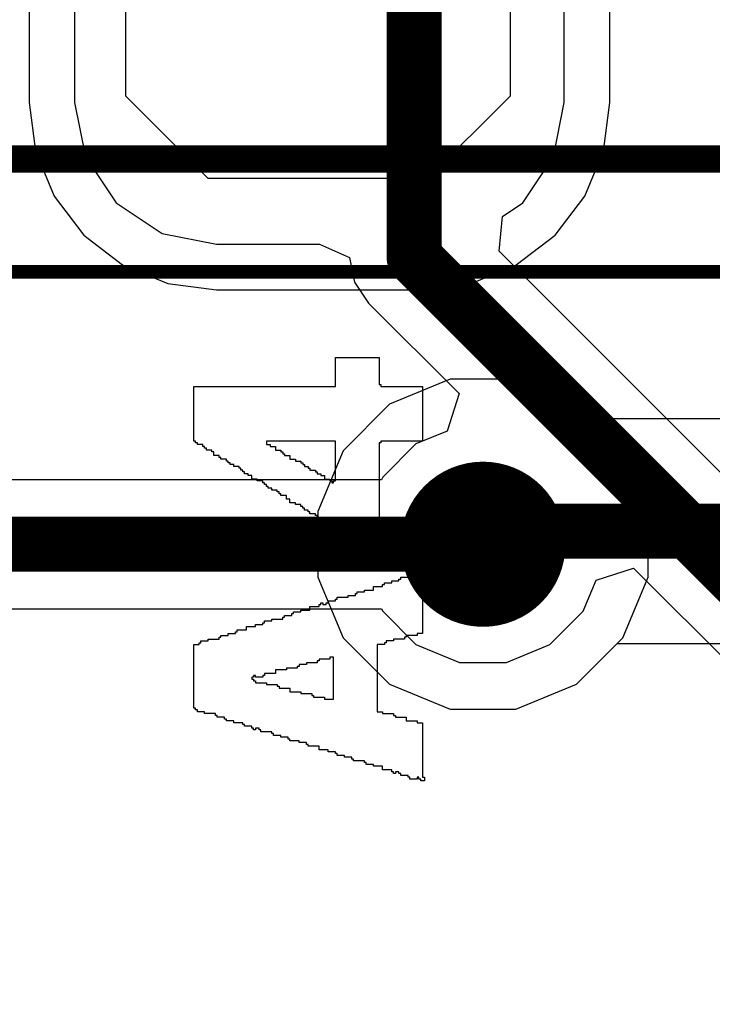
# Model space of a CAD drawing. Header units: millimetres. Extents: x -0.08 to 3.17, y -0.08 to 4.88.
# Tile 166 of 256: x 1.5 to 1.6, y 2.3 to 2.45. Entities that reach past the tile are written whole.
import ezdxf

# ---------------------------------------------------------------- set-up
doc = ezdxf.new("R2010")
doc.units = ezdxf.units.MM
doc.header["$MEASUREMENT"] = 0
for name, color, linetype in [('BottomLayer', 5, 'Continuous'), ('Mechanical13', 56, 'Continuous'), ('Mechanical15', 56, 'Continuous'), ('MidLayer1', 16, 'Continuous'), ('MidLayer2', 76, 'Continuous'), ('MultiLayer', 9, 'Continuous'), ('TopLayer', 1, 'Continuous'), ('TopOverlay', 2, 'Continuous'), ('TopPaste', 8, 'Continuous'), ('ViaHoleLayer', 16, 'Continuous')]:
    doc.layers.add(name, color=color, linetype=linetype)

# ---------------------------------------------------------------- blocks, each defined once
blk = doc.blocks.new('HLE_115_02_F_DV_F_________1_548')
at = {"layer": 'Mechanical13', "const_width": 0.00394}
blk.add_lwpolyline([(-0.74409, -0.13386), (0.74409, -0.13386)], dxfattribs=at)
at = {"layer": 'Mechanical15', "const_width": 0.00197}
blk.add_lwpolyline([(-0.75197, -0.15), (0.75197, -0.15)], dxfattribs=at)

msp = doc.modelspace()

# ---------------------------------------------------------------- linework, layer by layer
at = {"layer": 'BottomLayer'}
for p, q in [((1.50588, 2.52204), (1.50588, 2.43346)), ((1.58902, 2.43346), (1.58902, 2.52204)), ((1.50588, 2.43346), (1.5068, 2.42652)), ((1.5881, 2.42652), (1.58902, 2.43346)), ((1.5068, 2.42652), (1.50947, 2.42006)), ((1.58543, 2.42006), (1.5881, 2.42652)), ((1.50947, 2.42006), (1.51373, 2.41451)), ((1.58117, 2.41451), (1.58543, 2.42006)), ((1.51373, 2.41451), (1.51928, 2.41025)), ((1.57562, 2.41025), (1.58117, 2.41451)), ((1.51928, 2.41025), (1.52575, 2.40757)), ((1.56915, 2.40757), (1.57562, 2.41025)), ((1.52575, 2.40757), (1.53269, 2.40666)), ((1.53269, 2.40666), (1.56221, 2.40666)), ((1.56221, 2.40666), (1.56915, 2.40757)), ((1.56615, 2.39389), (1.55747, 2.3903)), ((1.57555, 2.39389), (1.56615, 2.39389)), ((1.58423, 2.3903), (1.57555, 2.39389)), ((1.55747, 2.3903), (1.55082, 2.38365)), ((1.58633, 2.3882), (1.58423, 2.3903)), ((1.77999, 2.3882), (1.58633, 2.3882)), ((1.55082, 2.38365), (1.54723, 2.37497)), ((1.54723, 2.37497), (1.54723, 2.36557)), ((1.54723, 2.36557), (1.55082, 2.35689)), ((1.55082, 2.35689), (1.55747, 2.35024)), ((1.58423, 2.35024), (1.59007, 2.35609)), ((1.59007, 2.35609), (1.78374, 2.35609)), ((1.55747, 2.35024), (1.56615, 2.34665)), ((1.57555, 2.34665), (1.58423, 2.35024)), ((1.56615, 2.34665), (1.57555, 2.34665))]:
    msp.add_line(p, q, dxfattribs=at)
for points, const_width in [([(1.56494, 2.37027, 1), (1.57676, 2.37027, 1)], 0.01181), ([(1.57075, 2.37214, 1), (1.57469, 2.37214, 1)], 0.00394), ([(1.57075, 2.37214, 1), (1.57469, 2.37214, 1)], 0.00394), ([(1.56888, 2.37027, 1), (1.57282, 2.37027, 1)], 0.00394)]:
    msp.add_lwpolyline(points, format="xyb", close=True, dxfattribs=dict(at, const_width=const_width))
at = {"layer": 'BottomLayer', "const_width": 0.00787}
for points in [[(1.57085, 2.37027), (1.57272, 2.37214)], [(1.57272, 2.37214), (1.79734, 2.37214)]]:
    msp.add_lwpolyline(points, dxfattribs=at)
at = {"layer": 'MidLayer1'}
for p, q in [((1.50588, 2.52204), (1.50588, 2.43346)), ((1.58902, 2.43346), (1.58902, 2.52204)), ((1.50588, 2.43346), (1.5068, 2.42652)), ((1.5881, 2.42652), (1.58902, 2.43346)), ((1.5068, 2.42652), (1.50947, 2.42006)), ((1.58543, 2.42006), (1.5881, 2.42652)), ((1.50947, 2.42006), (1.51373, 2.41451)), ((1.58117, 2.41451), (1.58543, 2.42006)), ((1.51373, 2.41451), (1.51928, 2.41025)), ((1.57562, 2.41025), (1.58117, 2.41451)), ((1.51928, 2.41025), (1.52575, 2.40757)), ((1.56915, 2.40757), (1.57562, 2.41025)), ((1.52575, 2.40757), (1.53269, 2.40666)), ((1.53269, 2.40666), (1.56221, 2.40666)), ((1.56221, 2.40666), (1.56915, 2.40757)), ((1.56615, 2.39389), (1.55747, 2.3903)), ((1.57555, 2.39389), (1.56615, 2.39389)), ((1.58423, 2.3903), (1.57555, 2.39389)), ((1.55747, 2.3903), (1.55082, 2.38365)), ((1.59088, 2.38365), (1.58423, 2.3903)), ((1.55082, 2.38365), (1.54723, 2.37497)), ((1.59447, 2.37497), (1.59088, 2.38365)), ((1.54723, 2.37497), (1.54723, 2.36557)), ((1.59447, 2.36557), (1.59447, 2.37497)), ((1.54723, 2.36557), (1.55082, 2.35689)), ((1.59088, 2.35689), (1.59447, 2.36557)), ((1.55082, 2.35689), (1.55747, 2.35024)), ((1.58423, 2.35024), (1.59088, 2.35689)), ((1.55747, 2.35024), (1.56615, 2.34665)), ((1.57555, 2.34665), (1.58423, 2.35024)), ((1.56615, 2.34665), (1.57555, 2.34665))]:
    msp.add_line(p, q, dxfattribs=at)
at = {"layer": 'MidLayer1', "const_width": 0.01181}
msp.add_lwpolyline([(1.56494, 2.37027, 1), (1.57676, 2.37027, 1)], format="xyb", close=True, dxfattribs=at)
at = {"layer": 'MidLayer2'}
for p, q in [((1.51241, 2.52204), (1.51241, 2.43346)), ((1.58248, 2.43346), (1.58248, 2.52204)), ((1.51241, 2.43346), (1.51396, 2.4257)), ((1.58094, 2.4257), (1.58248, 2.43346)), ((1.51396, 2.4257), (1.51835, 2.41913)), ((1.57655, 2.41913), (1.58094, 2.4257)), ((1.51835, 2.41913), (1.52493, 2.41473)), ((1.57364, 2.41718), (1.57655, 2.41913)), ((1.57315, 2.41221), (1.57364, 2.41718)), ((1.52493, 2.41473), (1.53269, 2.41319)), ((1.53269, 2.41319), (1.54747, 2.41319)), ((1.54747, 2.41319), (1.55177, 2.4113)), ((1.67962, 2.30574), (1.57315, 2.41221)), ((1.55177, 2.4113), (1.55247, 2.40777)), ((1.55247, 2.40777), (1.55447, 2.40477)), ((1.55447, 2.40477), (1.56743, 2.39182)), ((1.56743, 2.39182), (1.56571, 2.38646)), ((1.56571, 2.38646), (1.56126, 2.38462)), ((1.56126, 2.38462), (1.5565, 2.37986)), ((1.55635, 2.3795), (1.28334, 2.3795)), ((1.5565, 2.37986), (1.55635, 2.3795)), ((1.58704, 2.36513), (1.5924, 2.36685)), ((1.5924, 2.36685), (1.66386, 2.29539)), ((1.5852, 2.36068), (1.58704, 2.36513)), ((1.27951, 2.36104), (1.55635, 2.36104)), ((1.55635, 2.36104), (1.5565, 2.36068)), ((1.5565, 2.36068), (1.56126, 2.35592)), ((1.58044, 2.35592), (1.5852, 2.36068)), ((1.56126, 2.35592), (1.56748, 2.35334)), ((1.57422, 2.35334), (1.58044, 2.35592)), ((1.56748, 2.35334), (1.57422, 2.35334))]:
    msp.add_line(p, q, dxfattribs=at)
at = {"layer": 'MidLayer2', "const_width": 0.00787}
for points in [[(1.561, 2.4113), (1.561, 2.49516)], [(1.561, 2.4113), (1.67309, 2.29921)], [(1.27951, 2.37027), (1.57085, 2.37027)]]:
    msp.add_lwpolyline(points, dxfattribs=at)
at = {"layer": 'MidLayer2'}
for points, const_width in [([(1.55903, 2.4113, 1), (1.56297, 2.4113, 1)], 0.00394), ([(1.55903, 2.4113, 1), (1.56297, 2.4113, 1)], 0.00394), ([(1.56494, 2.37027, 1), (1.57676, 2.37027, 1)], 0.01181), ([(1.56888, 2.37027, 1), (1.57282, 2.37027, 1)], 0.00394)]:
    msp.add_lwpolyline(points, format="xyb", close=True, dxfattribs=dict(at, const_width=const_width))
at = {"layer": 'MultiLayer', "const_width": 0.01181}
msp.add_lwpolyline([(1.56494, 2.37027, 1), (1.57676, 2.37027, 1)], format="xyb", close=True, dxfattribs=at)
at = {"layer": 'TopLayer'}
for p, q in [((1.50588, 2.52204), (1.50588, 2.43346)), ((1.58902, 2.43346), (1.58902, 2.52204)), ((1.50588, 2.43346), (1.5068, 2.42652)), ((1.5881, 2.42652), (1.58902, 2.43346)), ((1.5068, 2.42652), (1.50947, 2.42006)), ((1.58543, 2.42006), (1.5881, 2.42652)), ((1.50947, 2.42006), (1.51373, 2.41451)), ((1.58117, 2.41451), (1.58543, 2.42006)), ((1.51373, 2.41451), (1.51928, 2.41025)), ((1.57562, 2.41025), (1.58117, 2.41451)), ((1.51928, 2.41025), (1.52575, 2.40757)), ((1.56915, 2.40757), (1.57562, 2.41025)), ((1.52575, 2.40757), (1.53269, 2.40666)), ((1.53269, 2.40666), (1.56221, 2.40666)), ((1.56221, 2.40666), (1.56915, 2.40757)), ((1.56615, 2.39389), (1.55747, 2.3903)), ((1.57555, 2.39389), (1.56615, 2.39389)), ((1.58423, 2.3903), (1.57555, 2.39389)), ((1.55747, 2.3903), (1.55082, 2.38365)), ((1.59088, 2.38365), (1.58423, 2.3903)), ((1.55082, 2.38365), (1.54723, 2.37497)), ((1.59447, 2.37497), (1.59088, 2.38365)), ((1.54723, 2.37497), (1.54723, 2.36557)), ((1.59447, 2.36557), (1.59447, 2.37497)), ((1.54723, 2.36557), (1.55082, 2.35689)), ((1.59088, 2.35689), (1.59447, 2.36557)), ((1.55082, 2.35689), (1.55747, 2.35024)), ((1.58423, 2.35024), (1.59088, 2.35689)), ((1.55747, 2.35024), (1.56615, 2.34665)), ((1.57555, 2.34665), (1.58423, 2.35024)), ((1.56615, 2.34665), (1.57555, 2.34665))]:
    msp.add_line(p, q, dxfattribs=at)
at = {"layer": 'TopLayer', "const_width": 0.01181}
msp.add_lwpolyline([(1.56494, 2.37027, 1), (1.57676, 2.37027, 1)], format="xyb", close=True, dxfattribs=at)
at = {"layer": 'TopOverlay'}
for p, q in [((1.54973, 2.39285), (1.54973, 2.39701)), ((1.54973, 2.39701), (1.55597, 2.39701)), ((1.55597, 2.39701), (1.55597, 2.39311)), ((1.52945, 2.38504), (1.52945, 2.39285)), ((1.52945, 2.39285), (1.54973, 2.39285)), ((1.55597, 2.39311), (1.55623, 2.39311)), ((1.55623, 2.39311), (1.55623, 2.39285)), ((1.55623, 2.39285), (1.56221, 2.39285)), ((1.56221, 2.39285), (1.56221, 2.38504)), ((1.52971, 2.38504), (1.52945, 2.38504)), ((1.52971, 2.38478), (1.52971, 2.38504)), ((1.52997, 2.38478), (1.52971, 2.38478)), ((1.52997, 2.38452), (1.52997, 2.38478)), ((1.53075, 2.38452), (1.52997, 2.38452)), ((1.53075, 2.38426), (1.53075, 2.38452)), ((1.53101, 2.38426), (1.53075, 2.38426)), ((1.53101, 2.384), (1.53101, 2.38426)), ((1.53127, 2.384), (1.53101, 2.384)), ((1.53127, 2.38374), (1.53127, 2.384)), ((1.53205, 2.38374), (1.53127, 2.38374)), ((1.53205, 2.38348), (1.53205, 2.38374)), ((1.54973, 2.38504), (1.53985, 2.38504)), ((1.53985, 2.38504), (1.53985, 2.38452)), ((1.53985, 2.38452), (1.54037, 2.38452)), ((1.54037, 2.38452), (1.54037, 2.38426)), ((1.54037, 2.38426), (1.54115, 2.38426)), ((1.54115, 2.38426), (1.54115, 2.38374)), ((1.54115, 2.38374), (1.54193, 2.38374)), ((1.54193, 2.38374), (1.54193, 2.38348)), ((1.54973, 2.37932), (1.54973, 2.38504)), ((1.55623, 2.38478), (1.55597, 2.38478)), ((1.55597, 2.38478), (1.55597, 2.37126)), ((1.56221, 2.38504), (1.55623, 2.38504)), ((1.55623, 2.38504), (1.55623, 2.38478)), ((1.53231, 2.38348), (1.53205, 2.38348)), ((1.53231, 2.38296), (1.53231, 2.38348)), ((1.53309, 2.38296), (1.53231, 2.38296)), ((1.53309, 2.3827), (1.53309, 2.38296)), ((1.53335, 2.3827), (1.53309, 2.3827)), ((1.53335, 2.38244), (1.53335, 2.3827)), ((1.53413, 2.38244), (1.53335, 2.38244)), ((1.53413, 2.38218), (1.53413, 2.38244)), ((1.54193, 2.38348), (1.54219, 2.38348)), ((1.54219, 2.38348), (1.54219, 2.38322)), ((1.54219, 2.38322), (1.54245, 2.38322)), ((1.54245, 2.38322), (1.54245, 2.38296)), ((1.54245, 2.38296), (1.54323, 2.38296)), ((1.54323, 2.38296), (1.54323, 2.38244)), ((1.54323, 2.38244), (1.54401, 2.38244)), ((1.54401, 2.38244), (1.54401, 2.38218)), ((1.53439, 2.38218), (1.53413, 2.38218)), ((1.53439, 2.38192), (1.53439, 2.38218)), ((1.53465, 2.38192), (1.53439, 2.38192)), ((1.53465, 2.38166), (1.53465, 2.38192)), ((1.53517, 2.38166), (1.53465, 2.38166)), ((1.53517, 2.3814), (1.53517, 2.38166)), ((1.53595, 2.3814), (1.53517, 2.3814)), ((1.53595, 2.38114), (1.53595, 2.3814)), ((1.53621, 2.38114), (1.53595, 2.38114)), ((1.53621, 2.38088), (1.53621, 2.38114)), ((1.54401, 2.38218), (1.54479, 2.38218)), ((1.54479, 2.38218), (1.54479, 2.38192)), ((1.54479, 2.38192), (1.54505, 2.38192)), ((1.54505, 2.38192), (1.54505, 2.38166)), ((1.54505, 2.38166), (1.54531, 2.38166)), ((1.54531, 2.38166), (1.54531, 2.3814)), ((1.54531, 2.3814), (1.54583, 2.3814)), ((1.54583, 2.3814), (1.54583, 2.38114)), ((1.54583, 2.38114), (1.54609, 2.38114)), ((1.54609, 2.38114), (1.54609, 2.38088)), ((1.53647, 2.38088), (1.53621, 2.38088)), ((1.53647, 2.38062), (1.53647, 2.38088)), ((1.53673, 2.38062), (1.53647, 2.38062)), ((1.53673, 2.38036), (1.53673, 2.38062)), ((1.53725, 2.38036), (1.53673, 2.38036)), ((1.53725, 2.3801), (1.53725, 2.38036)), ((1.53777, 2.3801), (1.53725, 2.3801)), ((1.53777, 2.37958), (1.53777, 2.3801)), ((1.53855, 2.37958), (1.53777, 2.37958)), ((1.53855, 2.37932), (1.53855, 2.37958)), ((1.54609, 2.38088), (1.54687, 2.38088)), ((1.54687, 2.38088), (1.54687, 2.38062)), ((1.54687, 2.38062), (1.54713, 2.38062)), ((1.54713, 2.38062), (1.54713, 2.38036)), ((1.54713, 2.38036), (1.54739, 2.38036)), ((1.54739, 2.38036), (1.54765, 2.38036)), ((1.54765, 2.38036), (1.54765, 2.3801)), ((1.54765, 2.3801), (1.54817, 2.3801)), ((1.54817, 2.3801), (1.54817, 2.37958)), ((1.54817, 2.37958), (1.54895, 2.37958)), ((1.54895, 2.37958), (1.54895, 2.37932)), ((1.53933, 2.37932), (1.53855, 2.37932)), ((1.53933, 2.37906), (1.53933, 2.37932)), ((1.53959, 2.37906), (1.53933, 2.37906)), ((1.53959, 2.3788), (1.53959, 2.37906)), ((1.53985, 2.3788), (1.53959, 2.3788)), ((1.53985, 2.37854), (1.53985, 2.3788)), ((1.54011, 2.37854), (1.53985, 2.37854)), ((1.54011, 2.37828), (1.54011, 2.37854)), ((1.54063, 2.37828), (1.54011, 2.37828)), ((1.54063, 2.37802), (1.54063, 2.37828)), ((1.54895, 2.37932), (1.54921, 2.37932)), ((1.54921, 2.37932), (1.54921, 2.37906)), ((1.54921, 2.37906), (1.54947, 2.37906)), ((1.54947, 2.37906), (1.54947, 2.37932)), ((1.54947, 2.37932), (1.54973, 2.37932)), ((1.54141, 2.37802), (1.54063, 2.37802)), ((1.54141, 2.37776), (1.54141, 2.37802)), ((1.54167, 2.37776), (1.54141, 2.37776)), ((1.54167, 2.3775), (1.54167, 2.37776)), ((1.54193, 2.3775), (1.54167, 2.3775)), ((1.54193, 2.37724), (1.54193, 2.3775)), ((1.54271, 2.37724), (1.54193, 2.37724)), ((1.54271, 2.37698), (1.54271, 2.37724)), ((1.54271, 2.37672), (1.54271, 2.37698)), ((1.54323, 2.37672), (1.54271, 2.37672)), ((1.54323, 2.3762), (1.54323, 2.37672)), ((1.54401, 2.3762), (1.54323, 2.3762)), ((1.54401, 2.37594), (1.54401, 2.3762)), ((1.54479, 2.37594), (1.54401, 2.37594)), ((1.54479, 2.37568), (1.54479, 2.37594)), ((1.54505, 2.37568), (1.54479, 2.37568)), ((1.54505, 2.37542), (1.54505, 2.37568)), ((1.54531, 2.37542), (1.54505, 2.37542)), ((1.54531, 2.37516), (1.54531, 2.37542)), ((1.54583, 2.37516), (1.54531, 2.37516)), ((1.54583, 2.3749), (1.54583, 2.37516)), ((1.54609, 2.3749), (1.54583, 2.3749)), ((1.54609, 2.37464), (1.54609, 2.3749)), ((1.54687, 2.37464), (1.54609, 2.37464)), ((1.54687, 2.37438), (1.54687, 2.37464)), ((1.54713, 2.37438), (1.54687, 2.37438)), ((1.54713, 2.37412), (1.54713, 2.37438)), ((1.54739, 2.37412), (1.54713, 2.37412)), ((1.54739, 2.37386), (1.54739, 2.37412)), ((1.54817, 2.37386), (1.54739, 2.37386)), ((1.54817, 2.37334), (1.54817, 2.37386)), ((1.54869, 2.37334), (1.54817, 2.37334)), ((1.54869, 2.37308), (1.54869, 2.37334)), ((1.54921, 2.37308), (1.54869, 2.37308)), ((1.54921, 2.37282), (1.54921, 2.37308)), ((1.54947, 2.37282), (1.54921, 2.37282)), ((1.54947, 2.37256), (1.54947, 2.37282)), ((1.55025, 2.37256), (1.54947, 2.37256)), ((1.55025, 2.3723), (1.55025, 2.37256)), ((1.55051, 2.3723), (1.55025, 2.3723)), ((1.55051, 2.37204), (1.55051, 2.3723)), ((1.55077, 2.37204), (1.55051, 2.37204)), ((1.55077, 2.37178), (1.55077, 2.37204)), ((1.55129, 2.37178), (1.55077, 2.37178)), ((1.55129, 2.37152), (1.55129, 2.37178)), ((1.55155, 2.37152), (1.55129, 2.37152)), ((1.55155, 2.37126), (1.55155, 2.37152)), ((1.55597, 2.37126), (1.55155, 2.37126)), ((1.55909, 2.36528), (1.55909, 2.36554)), ((1.55909, 2.36554), (1.56065, 2.36554)), ((1.56065, 2.36554), (1.56065, 2.3658)), ((1.56065, 2.3658), (1.56091, 2.3658)), ((1.56091, 2.3658), (1.56091, 2.36606)), ((1.56091, 2.36606), (1.56117, 2.36606)), ((1.56117, 2.36606), (1.56117, 2.3658)), ((1.56117, 2.3658), (1.56169, 2.3658)), ((1.56169, 2.3658), (1.56169, 2.36606)), ((1.56169, 2.36606), (1.56195, 2.36606)), ((1.56195, 2.36606), (1.56195, 2.36632)), ((1.56195, 2.36632), (1.56221, 2.36632)), ((1.56221, 2.36632), (1.56221, 2.36606)), ((1.56221, 2.36606), (1.56247, 2.36606)), ((1.56247, 2.3658), (1.56221, 2.3658)), ((1.56221, 2.3658), (1.56221, 2.35748)), ((1.56247, 2.36606), (1.56247, 2.3658)), ((1.55519, 2.36372), (1.55519, 2.36424)), ((1.55519, 2.36424), (1.55649, 2.36424)), ((1.55649, 2.36424), (1.55649, 2.3645)), ((1.55649, 2.3645), (1.55675, 2.3645)), ((1.55675, 2.3645), (1.55675, 2.36476)), ((1.55675, 2.36476), (1.55779, 2.36476)), ((1.55779, 2.36476), (1.55779, 2.36502)), ((1.55779, 2.36502), (1.55883, 2.36502)), ((1.55883, 2.36502), (1.55883, 2.36528)), ((1.55883, 2.36528), (1.55909, 2.36528)), ((1.54999, 2.36242), (1.54999, 2.36268)), ((1.54999, 2.36268), (1.55155, 2.36268)), ((1.55155, 2.36268), (1.55155, 2.36294)), ((1.55155, 2.36294), (1.55259, 2.36294)), ((1.55259, 2.36294), (1.55259, 2.3632)), ((1.55259, 2.3632), (1.55285, 2.3632)), ((1.55285, 2.3632), (1.55285, 2.36346)), ((1.55285, 2.36346), (1.55389, 2.36346)), ((1.55389, 2.36346), (1.55389, 2.36372)), ((1.55389, 2.36372), (1.55519, 2.36372)), ((1.54609, 2.36086), (1.54609, 2.36138)), ((1.54609, 2.36138), (1.54739, 2.36138)), ((1.54739, 2.36138), (1.54739, 2.36164)), ((1.54739, 2.36164), (1.54765, 2.36164)), ((1.54765, 2.36164), (1.54765, 2.3619)), ((1.54765, 2.3619), (1.54791, 2.3619)), ((1.54791, 2.3619), (1.54791, 2.36164)), ((1.54791, 2.36164), (1.54843, 2.36164)), ((1.54843, 2.36164), (1.54843, 2.3619)), ((1.54843, 2.3619), (1.54869, 2.3619)), ((1.54869, 2.3619), (1.54869, 2.36216)), ((1.54869, 2.36216), (1.54973, 2.36216)), ((1.54973, 2.36216), (1.54973, 2.36242)), ((1.54973, 2.36242), (1.54999, 2.36242)), ((1.54219, 2.35956), (1.54219, 2.35982)), ((1.54219, 2.35982), (1.54245, 2.35982)), ((1.54245, 2.35982), (1.54245, 2.36008)), ((1.54245, 2.36008), (1.54349, 2.36008)), ((1.54349, 2.36008), (1.54349, 2.36034)), ((1.54349, 2.36034), (1.54375, 2.36034)), ((1.54375, 2.36034), (1.54375, 2.3606)), ((1.54375, 2.3606), (1.54479, 2.3606)), ((1.54479, 2.3606), (1.54479, 2.36086)), ((1.54479, 2.36086), (1.54609, 2.36086)), ((1.53699, 2.358), (1.53699, 2.35852)), ((1.53699, 2.35852), (1.53829, 2.35852)), ((1.53829, 2.35852), (1.53829, 2.35878)), ((1.53829, 2.35878), (1.53933, 2.35878)), ((1.53933, 2.35878), (1.53933, 2.35904)), ((1.53933, 2.35904), (1.53959, 2.35904)), ((1.53959, 2.35904), (1.53959, 2.3593)), ((1.53959, 2.3593), (1.54063, 2.3593)), ((1.54063, 2.3593), (1.54063, 2.35956)), ((1.54063, 2.35956), (1.54219, 2.35956)), ((1.53309, 2.3567), (1.53309, 2.35696)), ((1.53309, 2.35696), (1.53335, 2.35696)), ((1.53335, 2.35696), (1.53335, 2.35722)), ((1.53335, 2.35722), (1.53387, 2.35722)), ((1.53387, 2.35722), (1.53413, 2.35722)), ((1.53413, 2.35722), (1.53439, 2.35722)), ((1.53439, 2.35722), (1.53439, 2.35748)), ((1.53439, 2.35748), (1.53543, 2.35748)), ((1.53543, 2.35748), (1.53543, 2.35774)), ((1.53543, 2.35774), (1.53569, 2.35774)), ((1.53569, 2.35774), (1.53569, 2.358)), ((1.53569, 2.358), (1.53699, 2.358)), ((1.55987, 2.35696), (1.55961, 2.35696)), ((1.55961, 2.35696), (1.55961, 2.3567)), ((1.56143, 2.35722), (1.55987, 2.35722)), ((1.55987, 2.35722), (1.55987, 2.35696)), ((1.56221, 2.35748), (1.56143, 2.35748)), ((1.56143, 2.35748), (1.56143, 2.35722)), ((1.52945, 2.34682), (1.52945, 2.35592)), ((1.52945, 2.35592), (1.53023, 2.35592)), ((1.53023, 2.35592), (1.53023, 2.35618)), ((1.53023, 2.35618), (1.53049, 2.35618)), ((1.53049, 2.35618), (1.53049, 2.35644)), ((1.53049, 2.35644), (1.53153, 2.35644)), ((1.53153, 2.35644), (1.53153, 2.3567)), ((1.53153, 2.3567), (1.53309, 2.3567)), ((1.55675, 2.35592), (1.55571, 2.35592)), ((1.55571, 2.35592), (1.55571, 2.3463)), ((1.55701, 2.35618), (1.55675, 2.35618)), ((1.55675, 2.35618), (1.55675, 2.35592)), ((1.55805, 2.35644), (1.55701, 2.35644)), ((1.55701, 2.35644), (1.55701, 2.35618)), ((1.55961, 2.3567), (1.55805, 2.3567)), ((1.55805, 2.3567), (1.55805, 2.35644)), ((1.54453, 2.3528), (1.54427, 2.3528)), ((1.54427, 2.3528), (1.54427, 2.35254)), ((1.54557, 2.35306), (1.54453, 2.35306)), ((1.54453, 2.35306), (1.54453, 2.3528)), ((1.54713, 2.35332), (1.54557, 2.35332)), ((1.54557, 2.35332), (1.54557, 2.35306)), ((1.54739, 2.35358), (1.54713, 2.35358)), ((1.54713, 2.35358), (1.54713, 2.35332)), ((1.54895, 2.35384), (1.54739, 2.35384)), ((1.54739, 2.35384), (1.54739, 2.35358)), ((1.54947, 2.3541), (1.54895, 2.3541)), ((1.54895, 2.3541), (1.54895, 2.35384)), ((1.54947, 2.34812), (1.54947, 2.3541)), ((1.53829, 2.3515), (1.53803, 2.3515)), ((1.53803, 2.3515), (1.53803, 2.35124)), ((1.53829, 2.35124), (1.53829, 2.3515)), ((1.53959, 2.3515), (1.53933, 2.3515)), ((1.53933, 2.3515), (1.53933, 2.35124)), ((1.54115, 2.35176), (1.53959, 2.35176)), ((1.53959, 2.35176), (1.53959, 2.3515)), ((1.54271, 2.35228), (1.54115, 2.35228)), ((1.54115, 2.35228), (1.54115, 2.35202)), ((1.54115, 2.35202), (1.54115, 2.35176)), ((1.54427, 2.35254), (1.54271, 2.35254)), ((1.54271, 2.35254), (1.54271, 2.35228)), ((1.53803, 2.35124), (1.53777, 2.35124)), ((1.53777, 2.35124), (1.53777, 2.35098)), ((1.53777, 2.35098), (1.53803, 2.35098)), ((1.53803, 2.35098), (1.53803, 2.35072)), ((1.53803, 2.35072), (1.53829, 2.35072)), ((1.53933, 2.35124), (1.53829, 2.35124)), ((1.53829, 2.35072), (1.53829, 2.35046)), ((1.53829, 2.35046), (1.53985, 2.35046)), ((1.53985, 2.35046), (1.53985, 2.3502)), ((1.53985, 2.3502), (1.54141, 2.3502)), ((1.54141, 2.3502), (1.54141, 2.34994)), ((1.54141, 2.34994), (1.54167, 2.34994)), ((1.54167, 2.34994), (1.54167, 2.34968)), ((1.54167, 2.34968), (1.54323, 2.34968)), ((1.54323, 2.34968), (1.54323, 2.34916)), ((1.54323, 2.34916), (1.54479, 2.34916)), ((1.54479, 2.34916), (1.54479, 2.3489)), ((1.54479, 2.3489), (1.54635, 2.3489)), ((1.54635, 2.3489), (1.54635, 2.34864)), ((1.54635, 2.34864), (1.54661, 2.34864)), ((1.54661, 2.34864), (1.54661, 2.34838)), ((1.54661, 2.34838), (1.54817, 2.34838)), ((1.54817, 2.34838), (1.54817, 2.34812)), ((1.54817, 2.34812), (1.54947, 2.34812)), ((1.52971, 2.34682), (1.52945, 2.34682)), ((1.52971, 2.34656), (1.52971, 2.34682)), ((1.52997, 2.34656), (1.52971, 2.34656)), ((1.52997, 2.3463), (1.52997, 2.34656)), ((1.53101, 2.3463), (1.52997, 2.3463)), ((1.53101, 2.34604), (1.53101, 2.3463)), ((1.53257, 2.34604), (1.53101, 2.34604)), ((1.53257, 2.34578), (1.53257, 2.34604)), ((1.53283, 2.34578), (1.53257, 2.34578)), ((1.53283, 2.34552), (1.53283, 2.34578)), ((1.55571, 2.3463), (1.55649, 2.3463)), ((1.55649, 2.3463), (1.55649, 2.34604)), ((1.55649, 2.34604), (1.55805, 2.34604)), ((1.55805, 2.34604), (1.55805, 2.34578)), ((1.55805, 2.34578), (1.55831, 2.34578)), ((1.55831, 2.34578), (1.55831, 2.34552)), ((1.53387, 2.34552), (1.53283, 2.34552)), ((1.53387, 2.34526), (1.53387, 2.34552)), ((1.53413, 2.34526), (1.53387, 2.34526)), ((1.53413, 2.345), (1.53413, 2.34526)), ((1.53517, 2.345), (1.53413, 2.345)), ((1.53517, 2.34474), (1.53517, 2.345)), ((1.53647, 2.34474), (1.53517, 2.34474)), ((1.53647, 2.34448), (1.53647, 2.34474)), ((1.53673, 2.34448), (1.53647, 2.34448)), ((1.53673, 2.34422), (1.53673, 2.34448)), ((1.55831, 2.34552), (1.55987, 2.34552)), ((1.55987, 2.34552), (1.55987, 2.345)), ((1.55987, 2.345), (1.56143, 2.345)), ((1.56143, 2.345), (1.56143, 2.34474)), ((1.56143, 2.34474), (1.56221, 2.34474)), ((1.56221, 2.34474), (1.56221, 2.33694)), ((1.53777, 2.34422), (1.53673, 2.34422)), ((1.53777, 2.34396), (1.53777, 2.34422)), ((1.53803, 2.34396), (1.53777, 2.34396)), ((1.53803, 2.3437), (1.53803, 2.34396)), ((1.53829, 2.3437), (1.53803, 2.3437)), ((1.53881, 2.34396), (1.53829, 2.34396)), ((1.53829, 2.34396), (1.53829, 2.3437)), ((1.53881, 2.3437), (1.53881, 2.34396)), ((1.53907, 2.3437), (1.53881, 2.3437)), ((1.53907, 2.34344), (1.53907, 2.3437)), ((1.54063, 2.34344), (1.53907, 2.34344)), ((1.54063, 2.34318), (1.54063, 2.34344)), ((1.54089, 2.34318), (1.54063, 2.34318)), ((1.54089, 2.34292), (1.54089, 2.34318)), ((1.54193, 2.34292), (1.54089, 2.34292)), ((1.54193, 2.34266), (1.54193, 2.34292)), ((1.54297, 2.34266), (1.54193, 2.34266)), ((1.54297, 2.3424), (1.54297, 2.34266)), ((1.54323, 2.3424), (1.54297, 2.3424)), ((1.54323, 2.34214), (1.54323, 2.3424)), ((1.54453, 2.34214), (1.54323, 2.34214)), ((1.54453, 2.34188), (1.54453, 2.34214)), ((1.54557, 2.34188), (1.54453, 2.34188)), ((1.54557, 2.34162), (1.54557, 2.34188)), ((1.54583, 2.34162), (1.54557, 2.34162)), ((1.54583, 2.34136), (1.54583, 2.34162)), ((1.54739, 2.34136), (1.54583, 2.34136)), ((1.54739, 2.34084), (1.54739, 2.34136)), ((1.54869, 2.34084), (1.54739, 2.34084)), ((1.54869, 2.34058), (1.54869, 2.34084)), ((1.54973, 2.34058), (1.54869, 2.34058)), ((1.54973, 2.34032), (1.54973, 2.34058)), ((1.54999, 2.34032), (1.54973, 2.34032)), ((1.54999, 2.34006), (1.54999, 2.34032)), ((1.55103, 2.34006), (1.54999, 2.34006)), ((1.55103, 2.3398), (1.55103, 2.34006)), ((1.55207, 2.3398), (1.55103, 2.3398)), ((1.55207, 2.33954), (1.55207, 2.3398)), ((1.55233, 2.33954), (1.55207, 2.33954)), ((1.55233, 2.33928), (1.55233, 2.33954)), ((1.55389, 2.33928), (1.55233, 2.33928)), ((1.55389, 2.33902), (1.55389, 2.33928)), ((1.55415, 2.33902), (1.55389, 2.33902)), ((1.55415, 2.33876), (1.55415, 2.33902)), ((1.55519, 2.33876), (1.55415, 2.33876)), ((1.55519, 2.3385), (1.55519, 2.33876)), ((1.55649, 2.3385), (1.55519, 2.3385)), ((1.55649, 2.33798), (1.55649, 2.3385)), ((1.55779, 2.33798), (1.55649, 2.33798)), ((1.55779, 2.33772), (1.55779, 2.33798)), ((1.55805, 2.33772), (1.55779, 2.33772)), ((1.55805, 2.33746), (1.55805, 2.33772)), ((1.55831, 2.33746), (1.55805, 2.33746)), ((1.55883, 2.33772), (1.55831, 2.33772)), ((1.55831, 2.33772), (1.55831, 2.33746)), ((1.55883, 2.33746), (1.55883, 2.33772)), ((1.55909, 2.33746), (1.55883, 2.33746)), ((1.55909, 2.3372), (1.55909, 2.33746)), ((1.56013, 2.3372), (1.55909, 2.3372)), ((1.56013, 2.33694), (1.56013, 2.3372)), ((1.56039, 2.33694), (1.56013, 2.33694)), ((1.56039, 2.33668), (1.56039, 2.33694)), ((1.56143, 2.33668), (1.56039, 2.33668)), ((1.56169, 2.33694), (1.56143, 2.33694)), ((1.56143, 2.33694), (1.56143, 2.33668)), ((1.56169, 2.33668), (1.56169, 2.33694)), ((1.56195, 2.33668), (1.56169, 2.33668)), ((1.56195, 2.33642), (1.56195, 2.33668)), ((1.56247, 2.33642), (1.56195, 2.33642)), ((1.56221, 2.33694), (1.56247, 2.33694)), ((1.56247, 2.33694), (1.56247, 2.33642))]:
    msp.add_line(p, q, dxfattribs=at)
at = {"layer": 'TopPaste'}
for p, q in [((1.51967, 2.46988), (1.51967, 2.43444)), ((1.57479, 2.43444), (1.57479, 2.46988)), ((1.51967, 2.43444), (1.53148, 2.42263)), ((1.56298, 2.42263), (1.57479, 2.43444)), ((1.53148, 2.42263), (1.56298, 2.42263))]:
    msp.add_line(p, q, dxfattribs=at)
at = {"layer": 'ViaHoleLayer', "const_width": 0.00591}
msp.add_lwpolyline([(1.5679, 2.37027, 1), (1.5738, 2.37027, 1)], format="xyb", close=True, dxfattribs=at)

# ---------------------------------------------------------------- block references
msp.add_blockref('HLE_115_02_F_DV_F_________1_548', (1.54723, 2.55925))

doc.saveas('drawing.dxf')
